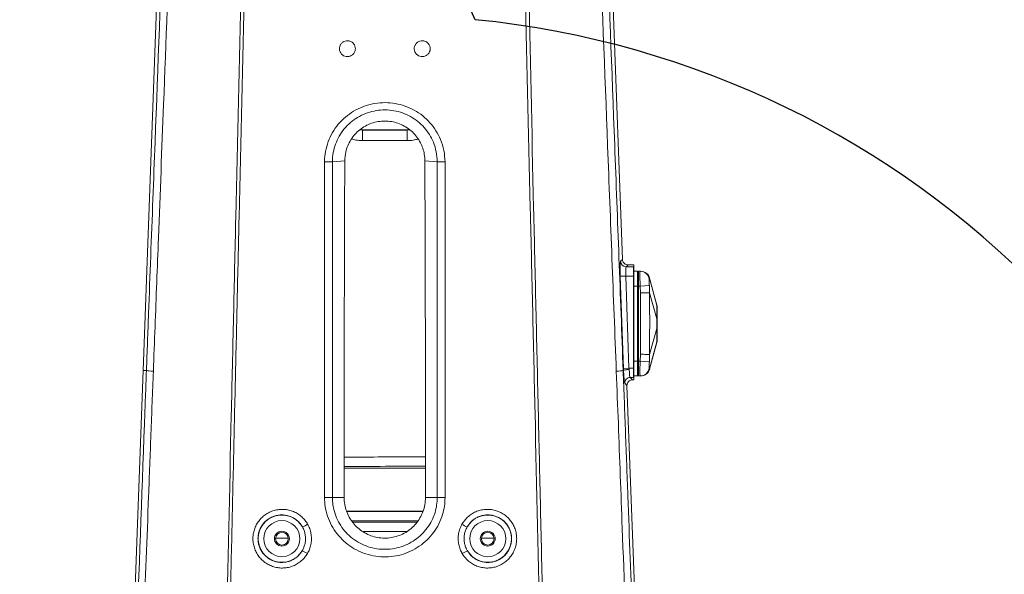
# Model space of a CAD drawing. Header units: millimetres. Extents: x 0 to 16820, y 0 to 11880.
# Tile 100 of 120: x 13505 to 14031, y 7330 to 7627. Entities that reach past the tile are written whole.
import ezdxf

# ---------------------------------------------------------------- set-up
doc = ezdxf.new("R2010")
doc.units = ezdxf.units.MM
doc.header["$LTSCALE"] = 20
doc.linetypes.add('PHANTOM', pattern=[12.7, 6.35, -1.27, 1.27, -1.27, 1.27, -1.27])
doc.styles.add('SLDTEXTSTYLE0', font='TXT', dxfattribs={"width": 0.605})
doc.dimstyles.new('SLDDIMSTYLE0', dxfattribs={"dimtxt": 140, "dimasz": 100, "dimexe": 0, "dimexo": 0.0625, "dimgap": 35, "dimtad": 1, "dimtoh": 1, "dimdec": 0, "dimrnd": 1e-09, "dimzin": 12, "dimdsep": 46, "dimtxsty": 'SLDTEXTSTYLE0', "dimsah": 1, "dimcen": 0.09, "dimadec": 0, "dimazin": 0, "dimtfac": 1, "dimtofl": 0, "dimtmove": 0, "dimatfit": 3, "dimfxl": 0, "dimfrac": 2, "dimtolj": 1, "dimtzin": 12, "dimarcsym": 0})

# ---------------------------------------------------------------- blocks, each defined once
blk = doc.blocks.new('*D18')
at = {"color": 7, "linetype": 'Continuous', "lineweight": 0}
for p, q in [((13699.83, 9477.35), (16388.41, 9477.35)), ((16358.41, 9477.35), (16358.41, 6644.47)), ((13848.53, 6644.47), (16388.41, 6644.47))]:
    blk.add_line(p, q, dxfattribs=at)
for points in [[(16358.41, 9477.35), (16343.41, 9377.35), (16373.41, 9377.35)], [(16358.41, 6644.47), (16373.41, 6744.47), (16343.41, 6744.47)]]:
    blk.add_solid(points, dxfattribs=at)
at = {"color": 7, "linetype": 'Continuous', "lineweight": 0, "insert": (16177.94, 7847.03), "char_height": 140, "attachment_point": 1, "rotation": 90, "style": 'SLDTEXTSTYLE0'}
blk.add_mtext('2833', dxfattribs=at)

msp = doc.modelspace()

# ---------------------------------------------------------------- linework, layer by layer
at = {"color": 7, "linetype": 'Continuous', "lineweight": 0}
for p, q in [((13588.43, 7924.47), (13570.7, 7439.47)), ((13826.79, 7498.79), (13811.23, 7924.47)), ((13687.85, 7568.04), (13686.54, 7568.15)), ((13711.81, 7568.04), (13687.85, 7568.04)), ((13713.02, 7568.14), (13711.81, 7568.04)), ((13678.42, 7551.55), (13678.42, 7551.47)), ((13721.24, 7551.47), (13721.24, 7551.55)), ((13829.79, 7495.91), (13832.83, 7495.91)), ((13832.83, 7495.91), (13832.83, 7494.92)), ((13832.83, 7494.88), (13832.83, 7494.92)), ((13832.83, 7489.88), (13832.83, 7494.88)), ((13832.83, 7492.47), (13834.83, 7492.47)), ((13832.83, 7440.65), (13832.83, 7489.88)), ((13834.83, 7484.47), (13834.83, 7492.47)), ((13834.98, 7492.37), (13835.33, 7492.47)), ((13835.33, 7492.47), (13835.33, 7484.47)), ((13836.28, 7492.47), (13835.33, 7492.47)), ((13836.28, 7492.47), (13836.49, 7492.47)), ((13845.23, 7474.38), (13841.36, 7488.8)), ((13834.83, 7444.47), (13834.83, 7484.47)), ((13835.33, 7484.47), (13835.33, 7444.47)), ((13841.36, 7440.13), (13845.18, 7454.37)), ((13832.83, 7435.66), (13832.83, 7440.65)), ((13834.83, 7436.47), (13834.83, 7444.47)), ((13835.33, 7444.47), (13835.33, 7436.47)), ((13570.7, 7439.47), (13559.92, 7144.58)), ((13832.83, 7436.47), (13834.83, 7436.47)), ((13832.83, 7435.48), (13832.83, 7435.66)), ((13832.83, 7434.47), (13832.83, 7435.48)), ((13834.98, 7436.56), (13835.33, 7436.47)), ((13836.28, 7436.47), (13835.33, 7436.47)), ((13836.49, 7436.47), (13836.28, 7436.47)), ((13829.25, 7431.36), (13829.25, 7431.36)), ((13839.74, 7144.58), (13829.25, 7431.36)), ((13832.25, 7434.47), (13832.83, 7434.47))]:
    msp.add_line(p, q, dxfattribs=at)
at = {"color": 8, "linetype": 'Continuous', "lineweight": 0}
for p, q in [((13686.39, 7568.03), (13687.85, 7567.9)), ((13687.85, 7568.04), (13687.85, 7567.9)), ((13687.85, 7567.9), (13711.81, 7567.9)), ((13711.81, 7568.04), (13711.81, 7567.9)), ((13711.81, 7567.9), (13713.18, 7568.01)), ((13671.84, 7551.04), (13678.42, 7551.55)), ((13727.82, 7551.04), (13721.24, 7551.55)), ((13825.8, 7497.77), (13826.79, 7498.79)), ((13829.79, 7495.91), (13828.8, 7494.88)), ((13828.8, 7494.88), (13832.79, 7494.88)), ((13832.79, 7494.88), (13832.83, 7494.92)), ((13832.79, 7489.88), (13832.79, 7494.88)), ((13828.67, 7489.88), (13825.67, 7489.78)), ((13827.33, 7440.55), (13825.67, 7489.78)), ((13828.67, 7489.88), (13830.32, 7440.65)), ((13832.79, 7489.88), (13828.67, 7489.88)), ((13832.65, 7440.65), (13832.79, 7489.88)), ((13832.83, 7489.88), (13832.79, 7489.88)), ((13834.98, 7492.37), (13834.98, 7484.47)), ((13841.33, 7488.73), (13845.21, 7474.18)), ((13832.83, 7484.47), (13834.83, 7484.47)), ((13834.83, 7484.47), (13834.98, 7484.47)), ((13834.98, 7484.47), (13835.33, 7484.47)), ((13834.98, 7484.47), (13834.98, 7444.47)), ((13836.28, 7484.47), (13835.33, 7484.47)), ((13836.28, 7484.47), (13841.19, 7484.92)), ((13836.49, 7480.88), (13836.28, 7484.47)), ((13836.49, 7448.05), (13836.49, 7480.88)), ((13841.33, 7480.91), (13841.33, 7480.91)), ((13841.33, 7480.91), (13845.21, 7467.08)), ((13841.33, 7448.02), (13845.21, 7461.85)), ((13841.33, 7440.21), (13845.21, 7454.75)), ((13836.28, 7444.47), (13836.49, 7448.05)), ((13830.32, 7440.65), (13827.33, 7440.55)), ((13830.32, 7440.65), (13832.65, 7440.65)), ((13832.83, 7440.65), (13832.65, 7440.65)), ((13832.65, 7435.66), (13832.65, 7440.65)), ((13832.83, 7444.47), (13834.83, 7444.47)), ((13834.83, 7444.47), (13834.98, 7444.47)), ((13834.98, 7444.47), (13835.33, 7444.47)), ((13834.98, 7444.47), (13834.98, 7436.56)), ((13836.28, 7444.47), (13835.33, 7444.47)), ((13841.19, 7444.01), (13836.28, 7444.47)), ((13572.46, 7439.4), (13570.7, 7439.47)), ((13572.46, 7439.4), (13572.46, 7439.4)), ((13827.2, 7439.4), (13827.37, 7439.41)), ((13827.2, 7439.4), (13827.2, 7439.4)), ((13827.37, 7439.41), (13827.37, 7439.41)), ((13832.65, 7435.66), (13831.01, 7435.66)), ((13831.01, 7435.66), (13832.25, 7434.47)), ((13832.83, 7435.48), (13832.65, 7435.66)), ((13829.25, 7431.36), (13828.02, 7432.55)), ((13678.09, 7387.15), (13721.57, 7387.22)), ((13678.09, 7371.47), (13671.83, 7371.47)), ((13721.57, 7371.47), (13727.83, 7371.47)), ((13720.3, 7364.25), (13679.43, 7364.19)), ((13679.49, 7364.02), (13720.23, 7364.02)), ((13717.55, 7359.03), (13682.06, 7359.03)), ((13682.71, 7358.21), (13716.98, 7358.21)), ((13711.53, 7353.22), (13688.19, 7353.22)), ((13641.44, 7349.71), (13648.22, 7349.71)), ((13751.44, 7349.71), (13758.22, 7349.71))]:
    msp.add_line(p, q, dxfattribs=at)
at = {"color": 8, "linetype": 'Continuous', "lineweight": 0, "flags": 128}
for points in [[(13841.36, 7488.81), (13841.37, 7488.81), (13841.33, 7488.73), (13841.33, 7488.73), (13841.33, 7488.73)], [(13845.18, 7454.37), (13845.18, 7454.45), (13845.21, 7454.75), (13845.21, 7454.75), (13845.21, 7454.75)], [(13667.62, 7371.47), (13668.23, 7371.47), (13668.82, 7371.47), (13669.41, 7371.47), (13669.97, 7371.47), (13670.5, 7371.47), (13670.99, 7371.47), (13671.44, 7371.47), (13671.83, 7371.47)], [(13727.83, 7371.47), (13728.22, 7371.47), (13728.67, 7371.47), (13729.16, 7371.47), (13729.69, 7371.47), (13730.25, 7371.47), (13730.84, 7371.47), (13731.44, 7371.47), (13732.04, 7371.47)]]:
    msp.add_lwpolyline(points, dxfattribs=at)
at = {"color": 8, "linetype": 'Continuous', "lineweight": 0}
for centre in [(13644.83, 7349.47), (13754.83, 7349.47)]:
    msp.add_circle(centre, 9.65, dxfattribs=at)
at = {"color": 7, "linetype": 'Continuous', "lineweight": 0}
for centre, radius in [((13644.83, 7349.47), 4), ((13644.83, 7349.47), 3.4), ((13754.83, 7349.47), 4), ((13754.83, 7349.47), 3.4)]:
    msp.add_circle(centre, radius, dxfattribs=at)
at = {"color": 7, "linetype": 'Continuous', "lineweight": 30}
for centre, radius, start, end in [((13699.83, 7139.47), 2337.88, 300, 180), ((12604.83, 7139.47), 1242.88, 23.09425, 81.90575), ((13699.83, 7139.47), 489.9, 204.3445, 84.3445)]:
    msp.add_arc(centre, radius, start, end, dxfattribs=at)
at = {"color": 7, "linetype": 'PHANTOM', "lineweight": 30}
msp.add_arc((13699.83, 7139.47), 1536.4, 353.21587, 126.78413, dxfattribs=at)
at = {"color": 8, "linetype": 'Continuous', "lineweight": 0}
for centre, radius, start, end in [((13587.24, 7563.66), 100.7, 359.2288, 2.4158), ((13812.42, 7563.66), 100.7, 177.5842, 180.7712), ((13731.45, 7610), 59.08, 266.4737, 270.5526), ((13828.8, 7497.88), 3.01, 182.105, 269.8239), ((13832.78, 7489.88), 4.99, 89.3705, 89.8426), ((13836.27, 7487.48), 4.98, 9.531, 89.9037), ((13836.27, 7441.45), 4.98, 270.0963, 350.469), ((13831.02, 7432.65), 3.01, 90.1922, 181.9013), ((13832.63, 7440.65), 4.99, 270.1565, 272.2527), ((13644.83, 7349.47), 12.65, 29.6347, 329.2393), ((13754.83, 7349.47), 12.65, 210.7607, 150.3653), ((13642.5, 7384.05), 31.31, 295.1864, 300.9442), ((13757.16, 7384.05), 31.31, 239.0558, 244.8136), ((13641.77, 7314.84), 31.41, 57.9345, 63.6724), ((13757.89, 7314.84), 31.41, 116.3276, 122.0655)]:
    msp.add_arc(centre, radius, start, end, dxfattribs=at)
at = {"color": 7, "linetype": 'Continuous', "lineweight": 0}
for centre, radius, start, end in [((13835.03, 7492.18), 0.2, 105, 180), ((13836.55, 7487.47), 5, 15.5802, 90), ((13840.33, 7473.34), 5, 0, 14.1818), ((13840.33, 7455.59), 5, 345.8176, 0), ((13836.55, 7441.47), 5, 270, 344.4299), ((13835.03, 7436.75), 0.2, 180, 255)]:
    msp.add_arc(centre, radius, start, end, dxfattribs=at)
for centre, major_axis, ratio, start_param, end_param in [((13828.34, 7497.4), (-0.89, 3.28), 0.389024, 1.030999, 1.031975), ((13828.06, 7497.11), (3.46, -0.66), 0.290316, 5.286612, 5.291244), ((13830.41, 7432.66), (3.49, 1.13), 0.40124, 0.891868, 0.892809)]:
    msp.add_ellipse(centre, major_axis=major_axis, ratio=ratio, start_param=start_param, end_param=end_param, dxfattribs=at)
at = {"color": 8, "linetype": 'Continuous', "lineweight": 0}
for centre, major_axis, ratio, start_param, end_param in [((13826.09, 7489.78), (-0.27, 8), 0.052378, 0.050591, 1.569027), ((13829.09, 7489.88), (-0.27, 5), 0.083655, 0.04782, 1.566257), ((13827.75, 7440.55), (-0.27, 8), 0.052378, 1.569027, 1.712111), ((13830.74, 7440.65), (-0.27, 5), 0.083655, 1.566257, 1.708809), ((13830.74, 7440.65), (-0.29, 5), 0.08362, 1.708423, 3.084308), ((13827.75, 7440.54), (-0.29, 8), 0.052373, 1.710886, 3.087313)]:
    msp.add_ellipse(centre, major_axis=major_axis, ratio=ratio, start_param=start_param, end_param=end_param, dxfattribs=at)
for points, knots in [([(13612.28, 7174.95), (13614.12, 7255.09), (13616.17, 7344.07), (13618.39, 7441.89), (13618.99, 7468.38), (13619.59, 7494.86), (13621.86, 7595.47), (13624.23, 7700.11), (13626.69, 7808.7), (13627.56, 7847.12), (13628.43, 7885.56), (13629.3, 7924.02), (13629.89, 7949.68), (13630.18, 7962.51)], [0, 0, 0, 0, 0.304924, 0.338555, 0.372197, 0.405851, 0.4395, 0.75588, 0.804708, 0.853547, 0.902378, 0.951192, 1, 1, 1, 1]), ([(13769.48, 7962.51), (13769.61, 7956.66), (13769.88, 7944.98), (13770.29, 7927.45), (13770.86, 7900.77), (13771.64, 7864.98), (13772.7, 7820.06), (13775.3, 7707.15), (13777.89, 7591.39), (13780.58, 7472.69), (13781.8, 7419.12), (13783.02, 7365.52), (13784.25, 7311.92), (13785.7, 7248.39), (13786.74, 7202.74), (13787.38, 7174.95)], [0, 0, 0, 0, 0.022233, 0.044465, 0.066688, 0.123785, 0.180884, 0.237984, 0.554373, 0.622334, 0.690305, 0.758291, 0.826285, 0.894266, 1, 1, 1, 1]), ([(13631.98, 7955.76), (13631.86, 7950.35), (13631.61, 7939.53), (13631.26, 7923.31), (13630.47, 7889.65), (13629.25, 7838.65), (13626.35, 7710.03), (13623.53, 7589.42), (13620.94, 7476.67), (13619.91, 7432.03), (13618.89, 7387.37), (13617.87, 7342.7), (13616.85, 7298.02), (13615.58, 7242.1), (13614.64, 7201.06), (13614.05, 7174.91)], [0, 0, 0, 0, 0.020755, 0.04151, 0.062253, 0.149989, 0.237726, 0.556827, 0.61395, 0.671077, 0.728216, 0.785366, 0.842518, 0.899658, 1, 1, 1, 1]), ([(13785.61, 7174.91), (13783.77, 7255.5), (13781.71, 7345.22), (13779.48, 7444.07), (13778.85, 7471.43), (13778.22, 7498.77), (13775.88, 7599.96), (13773.48, 7704.14), (13771.01, 7811.18), (13770.18, 7847.3), (13769.34, 7883.43), (13768.51, 7919.58), (13767.96, 7943.7), (13767.69, 7955.76)], [0, 0, 0, 0, 0.309253, 0.344291, 0.37934, 0.414403, 0.44946, 0.76855, 0.814844, 0.861149, 0.907446, 0.953727, 1, 1, 1, 1]), ([(13572.46, 7439.4), (13572.46, 7439.4), (13572.83, 7449.6), (13573.58, 7469.97), (13574.73, 7500.49), (13575.9, 7530.99), (13578.21, 7592.01), (13581.63, 7683.01), (13584.96, 7771.88), (13587.09, 7828.04), (13588.01, 7852.09), (13588.93, 7876.16), (13589.82, 7900.25), (13590.39, 7916.34), (13590.67, 7924.39)], [0, 0, 0, 0, 0.0000001, 0.0629312, 0.1258723, 0.1888248, 0.2517713, 0.5035339, 0.751737, 0.801396, 0.8510743, 0.9007408, 0.9503766, 1, 1, 1, 1]), ([(13594.64, 7924.16), (13594.35, 7916.1), (13593.79, 7899.98), (13592.88, 7875.85), (13591.95, 7851.74), (13591.02, 7827.64), (13588.85, 7771.37), (13585.73, 7689.31), (13581.98, 7591.57), (13579.48, 7526.08), (13577.96, 7486.5), (13577.04, 7462.75), (13576.44, 7446.88), (13576.14, 7438.95)], [0, 0, 0, 0, 0.049688, 0.099388, 0.149118, 0.198861, 0.248584, 0.497204, 0.706112, 0.853052, 0.902039, 0.951025, 1, 1, 1, 1]), ([(13823.52, 7438.95), (13823.14, 7449), (13822.38, 7469.1), (13821.22, 7499.19), (13820.06, 7529.27), (13817.76, 7589.45), (13813.19, 7708.59), (13808.83, 7823.97), (13805.67, 7905.37), (13805.24, 7917.9), (13805.02, 7924.16)], [0, 0, 0, 0, 0.062038, 0.124085, 0.186143, 0.248195, 0.496382, 0.922765, 0.961371, 1, 1, 1, 1]), ([(13809, 7924.39), (13809.28, 7916.24), (13809.85, 7899.95), (13810.76, 7875.54), (13811.68, 7851.17), (13812.62, 7826.81), (13814.78, 7769.92), (13818.11, 7680.94), (13821.53, 7590.06), (13823.81, 7529.82), (13824.96, 7499.71), (13826.1, 7469.58), (13826.84, 7449.47), (13827.2, 7439.4), (13827.2, 7439.4)], [0, 0, 0, 0, 0.050258, 0.100528, 0.150829, 0.201143, 0.251437, 0.502905, 0.751445, 0.813587, 0.875735, 0.937873, 1, 1, 1, 1, 1]), ([(13667.64, 7550.92), (13667.65, 7551.47), (13667.69, 7553.82), (13668.3, 7557.93), (13669.94, 7563.07), (13672.46, 7567.85), (13675.75, 7572.16), (13679.73, 7575.85), (13684.28, 7578.84), (13689.27, 7581.01), (13694.56, 7582.34), (13700, 7582.76), (13705.43, 7582.28), (13710.7, 7580.9), (13715.66, 7578.68), (13720.16, 7575.67), (13724.08, 7571.97), (13727.31, 7567.67), (13729.88, 7562.68), (13731.65, 7557.05), (13731.9, 7552.97), (13732.02, 7550.93)], [0, 0, 0, 0, 0.016521, 0.070145, 0.123771, 0.177554, 0.23134, 0.285357, 0.339378, 0.39348, 0.447583, 0.501729, 0.555876, 0.609877, 0.663878, 0.717602, 0.771324, 0.824619, 0.877912, 0.938959, 1, 1, 1, 1]), ([(13727.82, 7551.04), (13727.82, 7551.04), (13727.82, 7552.81), (13727.46, 7556.36), (13726, 7561.28), (13723.76, 7565.63), (13720.97, 7569.39), (13717.56, 7572.63), (13713.64, 7575.28), (13709.32, 7577.23), (13704.72, 7578.44), (13699.98, 7578.86), (13695.23, 7578.49), (13690.61, 7577.32), (13686.26, 7575.41), (13682.3, 7572.79), (13678.84, 7569.56), (13675.99, 7565.79), (13673.82, 7561.61), (13672.4, 7557.13), (13671.89, 7553.55), (13671.84, 7551.51), (13671.84, 7551.04), (13671.84, 7551.04)], [0, 0, 0, 0, 0.000001, 0.060933, 0.121872, 0.175146, 0.228423, 0.282177, 0.335932, 0.389998, 0.444063, 0.49828, 0.552497, 0.606665, 0.660832, 0.714882, 0.76893, 0.822709, 0.876486, 0.930024, 0.983562, 0.999999, 1, 1, 1, 1]), ([(13687.93, 7562.31), (13686.72, 7562.35), (13684.71, 7562.42), (13682.79, 7562.98), (13682.03, 7563.2)], [0, 0, 0, 0, 0.602354, 1, 1, 1, 1]), ([(13711.73, 7562.31), (13708.4, 7562.31), (13700.46, 7562.31), (13692.53, 7562.31), (13687.93, 7562.31)], [0, 0, 0, 0, 0.420164, 1, 1, 1, 1]), ([(13717.62, 7563.16), (13716.75, 7562.93), (13714.83, 7562.41), (13712.83, 7562.34), (13711.73, 7562.31)], [0, 0, 0, 0, 0.449262, 1, 1, 1, 1]), ([(13667.62, 7371.47), (13667.62, 7384.85), (13667.61, 7404.91), (13667.61, 7431.64), (13667.61, 7458.32), (13667.62, 7498.06), (13667.63, 7531.16), (13667.64, 7550.92)], [0, 0, 0, 0, 0.223535, 0.334939, 0.446301, 0.669405, 1, 1, 1, 1]), ([(13667.64, 7550.92), (13667.73, 7550.92), (13668.22, 7550.92), (13669.26, 7550.93), (13670.69, 7550.96), (13671.46, 7551.01), (13671.84, 7551.04)], [0, 0, 0, 0, 0.058074, 0.302239, 0.651119, 1, 1, 1, 1]), ([(13671.84, 7551.04), (13671.84, 7537.85), (13671.83, 7518.06), (13671.83, 7491.69), (13671.83, 7471.92), (13671.83, 7452.13), (13671.82, 7432.02), (13671.82, 7405.14), (13671.83, 7384.85), (13671.83, 7371.47)], [0, 0, 0, 0, 0.220472, 0.330747, 0.441047, 0.551295, 0.661499, 0.776625, 1, 1, 1, 1]), ([(13727.83, 7371.47), (13727.83, 7380.58), (13727.84, 7396.73), (13727.84, 7420.93), (13727.84, 7444.05), (13727.84, 7478.53), (13727.83, 7514.18), (13727.82, 7541.82), (13727.82, 7551.04)], [0, 0, 0, 0, 0.152042, 0.269652, 0.403768, 0.537906, 0.845968, 1, 1, 1, 1]), ([(13732.02, 7550.93), (13732.04, 7521.06), (13732.06, 7483.73), (13732.04, 7438.89), (13732.06, 7408.93), (13732.05, 7386.45), (13732.04, 7371.47)], [0, 0, 0, 0, 0.499703, 0.6247, 0.7497, 1, 1, 1, 1]), ([(13836.28, 7484.47), (13836.25, 7485.36), (13836.2, 7487.16), (13836.17, 7489.56), (13836.17, 7491.37), (13836.21, 7492.33), (13836.26, 7492.43), (13836.28, 7492.47)], [0, 0, 0, 0, 0.2145542, 0.4291117, 0.6435993, 0.8580644, 1, 1, 1, 1]), ([(13836.49, 7492.47), (13837.04, 7492.41), (13838.14, 7492.31), (13839.6, 7491.49), (13840.76, 7490.28), (13841.14, 7489.24), (13841.33, 7488.73)], [0, 0, 0, 0, 0.25, 0.5000001, 0.75, 1, 1, 1, 1]), ([(13841.19, 7488.31), (13841.16, 7488.24), (13841.1, 7488.1), (13841.08, 7487.41), (13841.09, 7486.44), (13841.14, 7485.54), (13841.18, 7485.02), (13841.19, 7484.92)], [0, 0, 0, 0, 0.2300681, 0.4596408, 0.7001542, 0.9429837, 1, 1, 1, 1]), ([(13841.33, 7488.73), (13841.33, 7488.73), (13841.36, 7488.6), (13841.33, 7488.45), (13841.23, 7488.36), (13841.19, 7488.31)], [0, 0, 0, 0, 0.000014, 0.497792, 1, 1, 1, 1]), ([(13841.19, 7484.92), (13841.23, 7484.25), (13841.33, 7482.92), (13841.36, 7481.57), (13841.33, 7480.91), (13841.33, 7480.91)], [0, 0, 0, 0, 0.498892, 0.999985, 1, 1, 1, 1]), ([(13836.49, 7480.88), (13837.04, 7480.88), (13838.14, 7480.89), (13839.6, 7480.9), (13840.76, 7480.91), (13841.14, 7480.91), (13841.33, 7480.91)], [0, 0, 0, 0, 0.25, 0.5, 0.75, 1, 1, 1, 1]), ([(13841.33, 7480.91), (13841.33, 7480.91), (13841.34, 7477.58), (13841.37, 7470.91), (13841.37, 7459.95), (13841.35, 7452.32), (13841.33, 7448.02), (13841.33, 7448.02)], [0, 0, 0, 0, 0.000002, 0.304024, 0.608048, 0.999998, 1, 1, 1, 1]), ([(13845.21, 7474.18), (13845.21, 7474.18), (13845.19, 7474.43), (13845.17, 7474.63), (13845.18, 7474.57), (13845.18, 7474.56)], [0, 0, 0, 0, 0.000023, 0.953788, 1, 1, 1, 1]), ([(13845.21, 7474.17), (13845.21, 7474.17), (13845.21, 7474.18), (13845.21, 7474.18), (13845.21, 7474.18)], [0, 0, 0, 0, 0.6271918, 1, 1, 1, 1]), ([(13845.21, 7467.08), (13845.22, 7467.7), (13845.24, 7468.95), (13845.25, 7470.6), (13845.25, 7472.03), (13845.25, 7473.31), (13845.22, 7473.86), (13845.21, 7474.17)], [0, 0, 0, 0, 0.189386, 0.384541, 0.567317, 0.756314, 1, 1, 1, 1]), ([(13845.33, 7473.1), (13845.33, 7473.15), (13845.33, 7473.51), (13845.26, 7473.87), (13845.21, 7474.17)], [0, 0, 0, 0, 0.143855, 1, 1, 1, 1]), ([(13845.21, 7461.85), (13845.21, 7461.85), (13845.19, 7462.65), (13845.17, 7463.96), (13845.18, 7465.73), (13845.2, 7466.64), (13845.21, 7467.08), (13845.21, 7467.08)], [0, 0, 0, 0, 0.000011, 0.476409, 0.734943, 0.999989, 1, 1, 1, 1]), ([(13845.21, 7467.08), (13845.21, 7467.08), (13845.21, 7467.08), (13845.21, 7467.08), (13845.21, 7467.08)], [0, 0, 0, 0, 0.628424, 1, 1, 1, 1]), ([(13845.33, 7466.85), (13845.33, 7466.86), (13845.33, 7466.94), (13845.26, 7467.02), (13845.21, 7467.08)], [0, 0, 0, 0, 0.143855, 1, 1, 1, 1]), ([(13845.33, 7462.08), (13845.33, 7462.07), (13845.33, 7461.99), (13845.26, 7461.92), (13845.21, 7461.85)], [0, 0, 0, 0, 0.143855, 1, 1, 1, 1]), ([(13845.21, 7461.85), (13845.21, 7461.85), (13845.21, 7461.85), (13845.21, 7461.85), (13845.21, 7461.85)], [0, 0, 0, 0, 0.627192, 1, 1, 1, 1]), ([(13845.21, 7454.76), (13845.22, 7454.99), (13845.24, 7455.47), (13845.25, 7456.56), (13845.25, 7457.92), (13845.25, 7459.66), (13845.22, 7461.06), (13845.21, 7461.85)], [0, 0, 0, 0, 0.189386, 0.384541, 0.567317, 0.756314, 1, 1, 1, 1]), ([(13845.33, 7455.83), (13845.33, 7455.78), (13845.33, 7455.42), (13845.26, 7455.06), (13845.21, 7454.76)], [0, 0, 0, 0, 0.143855, 1, 1, 1, 1]), ([(13845.21, 7454.75), (13845.21, 7454.75), (13845.21, 7454.76), (13845.21, 7454.76), (13845.21, 7454.76)], [0, 0, 0, 0, 0.628424, 1, 1, 1, 1]), ([(13836.49, 7448.05), (13837.04, 7448.05), (13838.14, 7448.04), (13839.6, 7448.03), (13840.76, 7448.02), (13841.14, 7448.02), (13841.33, 7448.02)], [0, 0, 0, 0, 0.25, 0.5000001, 0.75, 1, 1, 1, 1]), ([(13841.33, 7448.02), (13841.33, 7448.02), (13841.36, 7447.36), (13841.33, 7446.02), (13841.23, 7444.68), (13841.19, 7444.01)], [0, 0, 0, 0, 0.000014, 0.497792, 1, 1, 1, 1]), ([(13830.37, 7439.94), (13830.31, 7439.94), (13830.14, 7439.93), (13829.63, 7439.9), (13828.87, 7439.83), (13828.08, 7439.71), (13827.52, 7439.56), (13827.42, 7439.46), (13827.37, 7439.41)], [0, 0, 0, 0, 0.0361722, 0.1148086, 0.3361066, 0.5574044, 0.7787022, 1, 1, 1, 1]), ([(13836.28, 7436.47), (13836.25, 7436.55), (13836.2, 7436.73), (13836.17, 7438.11), (13836.17, 7440.14), (13836.21, 7442.39), (13836.26, 7443.87), (13836.28, 7444.47)], [0, 0, 0, 0, 0.214554, 0.429112, 0.643599, 0.858064, 1, 1, 1, 1]), ([(13841.33, 7440.21), (13841.14, 7439.69), (13840.76, 7438.65), (13839.6, 7437.45), (13838.14, 7436.62), (13837.04, 7436.52), (13836.49, 7436.47)], [0, 0, 0, 0, 0.25, 0.4999999, 0.75, 1, 1, 1, 1]), ([(13841.19, 7444.01), (13841.16, 7443.61), (13841.1, 7442.83), (13841.08, 7441.79), (13841.09, 7441.01), (13841.14, 7440.68), (13841.18, 7440.63), (13841.19, 7440.63)], [0, 0, 0, 0, 0.230068, 0.459641, 0.700154, 0.942984, 1, 1, 1, 1]), ([(13841.19, 7440.63), (13841.23, 7440.58), (13841.33, 7440.48), (13841.36, 7440.33), (13841.33, 7440.21), (13841.33, 7440.21)], [0, 0, 0, 0, 0.498893, 0.999986, 1, 1, 1, 1]), ([(13841.33, 7440.21), (13841.33, 7440.21), (13841.34, 7440.18), (13841.37, 7440.12), (13841.37, 7440.11), (13841.35, 7440.17), (13841.33, 7440.21), (13841.33, 7440.21)], [0, 0, 0, 0, 0.000002, 0.304024, 0.608047, 0.999998, 1, 1, 1, 1]), ([(13562.62, 7175.02), (13565.55, 7253.62), (13568.65, 7336.98), (13571.92, 7425.11), (13572.28, 7434.64), (13572.46, 7439.4)], [0, 0, 0, 0, 0.891833, 0.945915, 1, 1, 1, 1]), ([(13576.14, 7438.95), (13575.92, 7433.38), (13575.48, 7422.24), (13574.65, 7399.94), (13573.17, 7360.92), (13570.28, 7284.44), (13567.81, 7219.12), (13566.18, 7176.09)], [0, 0, 0, 0, 0.063607, 0.127227, 0.254466, 0.508944, 1, 1, 1, 1]), ([(13576.14, 7438.95), (13576.06, 7438.96), (13575.64, 7438.99), (13574.46, 7439.08), (13572.96, 7439.24), (13572.63, 7439.35), (13572.46, 7439.4)], [0, 0, 0, 0, 0.0381131, 0.1946659, 0.597333, 1, 1, 1, 1]), ([(13823.52, 7438.95), (13823.61, 7438.96), (13824.02, 7438.99), (13825.2, 7439.08), (13826.7, 7439.24), (13827.03, 7439.35), (13827.2, 7439.4)], [0, 0, 0, 0, 0.038113, 0.194666, 0.597333, 1, 1, 1, 1]), ([(13833.48, 7176.09), (13833.28, 7181.2), (13832.08, 7212.94), (13829.83, 7272.63), (13827.4, 7336.52), (13825.67, 7383.09), (13824.64, 7411.03), (13823.9, 7429.65), (13823.52, 7438.95)], [0, 0, 0, 0, 0.058236, 0.36233, 0.681157, 0.787447, 0.893737, 1, 1, 1, 1]), ([(13827.2, 7439.4), (13827.41, 7433.82), (13827.84, 7422.66), (13828.66, 7400.32), (13830.12, 7361.24), (13832.98, 7284.27), (13835.42, 7218.48), (13837.04, 7175.02)], [0, 0, 0, 0, 0.06335, 0.126712, 0.253435, 0.506881, 1, 1, 1, 1]), ([(13678.09, 7393.1), (13681.17, 7393.11), (13690.17, 7393.13), (13704.67, 7393.16), (13716.08, 7393.16), (13721.57, 7393.16)], [0, 0, 0, 0, 0.2121302, 0.6215249, 1, 1, 1, 1]), ([(13721.57, 7388.17), (13714.43, 7388.17), (13699.93, 7388.16), (13685.44, 7388.12), (13678.09, 7388.1)], [0, 0, 0, 0, 0.492925, 1, 1, 1, 1]), ([(13732.04, 7371.47), (13731.97, 7369.92), (13731.84, 7366.84), (13730.73, 7362.08), (13728.84, 7357.33), (13726.05, 7352.76), (13722.51, 7348.72), (13718.35, 7345.29), (13713.64, 7342.61), (13708.54, 7340.72), (13703.17, 7339.73), (13697.71, 7339.61), (13692.3, 7340.43), (13687.09, 7342.12), (13682.25, 7344.68), (13677.91, 7347.98), (13674.21, 7351.98), (13671.24, 7356.51), (13669.11, 7361.48), (13667.84, 7366.51), (13667.69, 7369.89), (13667.62, 7371.47)], [0, 0, 0, 0, 0.046082, 0.092164, 0.145208, 0.198254, 0.251585, 0.304918, 0.358773, 0.41263, 0.466834, 0.521039, 0.575326, 0.629611, 0.683865, 0.738115, 0.791992, 0.845865, 0.899315, 0.952763, 1, 1, 1, 1]), ([(13671.83, 7371.47), (13671.83, 7371.47), (13671.83, 7370.09), (13672.05, 7367.16), (13673.11, 7362.78), (13674.96, 7358.46), (13677.53, 7354.5), (13680.74, 7351.02), (13684.52, 7348.12), (13688.73, 7345.89), (13693.26, 7344.41), (13697.98, 7343.69), (13702.75, 7343.79), (13707.42, 7344.66), (13711.86, 7346.31), (13715.96, 7348.66), (13719.58, 7351.65), (13722.64, 7355.18), (13725.06, 7359.17), (13726.71, 7363.3), (13727.63, 7367.44), (13727.83, 7370.13), (13727.83, 7371.47), (13727.83, 7371.47)], [0, 0, 0, 0, 0.0000007, 0.0471768, 0.1005646, 0.1539552, 0.2078146, 0.2616767, 0.3159569, 0.3702394, 0.4245889, 0.4789406, 0.5332036, 0.5874669, 0.6413693, 0.6952699, 0.7486108, 0.8019504, 0.8549512, 0.9079512, 0.9539752, 0.9999993, 1, 1, 1, 1]), ([(13658.45, 7341.46), (13658.04, 7340.84), (13657.16, 7339.47), (13655.4, 7337.66), (13653.28, 7336.07), (13650.91, 7334.86), (13648.37, 7334.06), (13645.74, 7333.72), (13643.08, 7333.81), (13640.49, 7334.36), (13638.02, 7335.33), (13635.76, 7336.71), (13633.76, 7338.43), (13632.09, 7340.48), (13630.77, 7342.77), (13629.86, 7345.25), (13629.33, 7348.06), (13629.33, 7350.94), (13629.88, 7353.75), (13630.81, 7356.24), (13632.15, 7358.54), (13633.86, 7360.58), (13635.89, 7362.31), (13638.17, 7363.67), (13640.65, 7364.61), (13643.25, 7365.13), (13645.9, 7365.2), (13648.52, 7364.83), (13651.04, 7364.01), (13653.39, 7362.8), (13655.49, 7361.19), (13657.27, 7359.32), (13658.17, 7357.89), (13658.6, 7357.2)], [0, 0, 0, 0, 0.027146, 0.059446, 0.091747, 0.124087, 0.156428, 0.188773, 0.221118, 0.253403, 0.285688, 0.317864, 0.35004, 0.382151, 0.414263, 0.446413, 0.478564, 0.518534, 0.550787, 0.58304, 0.615406, 0.647773, 0.680166, 0.712559, 0.744892, 0.777224, 0.809464, 0.841703, 0.873872, 0.906041, 0.938184, 0.970327, 1, 1, 1, 1]), ([(13655.83, 7355.72), (13655.48, 7356.28), (13654.75, 7357.44), (13653.3, 7358.95), (13651.59, 7360.25), (13649.69, 7361.23), (13647.64, 7361.9), (13645.52, 7362.2), (13643.36, 7362.15), (13641.25, 7361.73), (13639.23, 7360.96), (13637.38, 7359.86), (13635.72, 7358.47), (13634.34, 7356.82), (13633.24, 7354.96), (13632.49, 7352.94), (13632.04, 7350.66), (13632.04, 7348.33), (13632.47, 7346.05), (13633.21, 7344.04), (13634.29, 7342.19), (13635.65, 7340.54), (13637.28, 7339.14), (13639.12, 7338.03), (13641.12, 7337.24), (13643.23, 7336.8), (13645.38, 7336.73), (13647.52, 7337.01), (13649.58, 7337.65), (13651.51, 7338.63), (13653.23, 7339.92), (13654.65, 7341.39), (13655.37, 7342.49), (13655.7, 7343)], [0, 0, 0, 0, 0.029597, 0.061703, 0.09381, 0.126002, 0.158195, 0.190498, 0.222801, 0.255201, 0.2876, 0.320025, 0.35245, 0.384796, 0.41714, 0.449326, 0.481512, 0.521385, 0.553473, 0.585562, 0.617658, 0.649755, 0.681967, 0.71418, 0.746532, 0.778885, 0.81129, 0.843695, 0.876054, 0.908412, 0.940669, 0.972926, 1, 1, 1, 1]), ([(13741.06, 7357.2), (13741.83, 7358.35), (13743.09, 7360.24), (13745.51, 7362.27), (13747.78, 7363.64), (13750.26, 7364.6), (13752.87, 7365.13), (13755.52, 7365.2), (13758.15, 7364.84), (13760.67, 7364.03), (13763.02, 7362.81), (13765.13, 7361.22), (13766.94, 7359.3), (13768.41, 7357.1), (13769.49, 7354.69), (13770.15, 7352.12), (13770.38, 7349.47), (13770.16, 7346.84), (13769.51, 7344.27), (13768.42, 7341.85), (13766.95, 7339.63), (13765.13, 7337.7), (13763, 7336.1), (13760.64, 7334.88), (13758.11, 7334.08), (13755.48, 7333.72), (13752.83, 7333.8), (13750.24, 7334.34), (13747.77, 7335.29), (13745.51, 7336.66), (13743.17, 7338.62), (13741.94, 7340.41), (13741.22, 7341.46)], [0, 0, 0, 0, 0.050267, 0.082588, 0.114908, 0.147261, 0.179614, 0.211948, 0.244283, 0.276532, 0.308782, 0.340919, 0.373055, 0.405126, 0.437196, 0.469515, 0.501834, 0.533847, 0.56586, 0.598209, 0.630557, 0.662953, 0.695348, 0.727702, 0.760055, 0.792321, 0.824587, 0.856777, 0.888967, 0.921121, 0.953274, 1, 1, 1, 1]), ([(13743.96, 7343), (13744.55, 7342.14), (13745.55, 7340.7), (13747.45, 7339.11), (13749.28, 7338), (13751.29, 7337.23), (13753.39, 7336.8), (13755.54, 7336.73), (13757.68, 7337.02), (13759.73, 7337.66), (13761.65, 7338.64), (13763.38, 7339.94), (13764.87, 7341.51), (13766.07, 7343.3), (13766.95, 7345.26), (13767.48, 7347.34), (13767.6, 7348.77), (13767.6, 7350.2), (13767.47, 7351.63), (13766.93, 7353.7), (13766.05, 7355.65), (13764.86, 7357.43), (13763.39, 7358.98), (13761.67, 7360.28), (13759.76, 7361.26), (13757.71, 7361.91), (13755.58, 7362.2), (13753.42, 7362.14), (13751.31, 7361.71), (13749.29, 7360.93), (13747.45, 7359.82), (13745.48, 7358.18), (13744.46, 7356.65), (13743.84, 7355.72)], [0, 0, 0, 0, 0.046614, 0.078743, 0.110873, 0.143095, 0.175319, 0.207651, 0.239983, 0.272399, 0.304814, 0.337233, 0.36965, 0.401968, 0.434284, 0.466227, 0.498169, 0.498595, 0.530627, 0.56266, 0.594691, 0.626724, 0.658875, 0.691027, 0.723336, 0.755644, 0.788048, 0.820452, 0.852845, 0.885238, 0.917543, 0.949847, 1, 1, 1, 1]), ([(13658.6, 7357.2), (13658.7, 7357.01), (13659.23, 7356.06), (13659.97, 7354.22), (13660.56, 7351.64), (13660.7, 7348.99), (13660.39, 7346.36), (13659.67, 7343.8), (13658.85, 7342.24), (13658.45, 7341.46)], [0, 0, 0, 0, 0.038546, 0.198883, 0.359224, 0.519481, 0.679738, 0.83987, 1, 1, 1, 1]), ([(13741.22, 7341.46), (13741.11, 7341.65), (13740.57, 7342.59), (13739.79, 7344.42), (13739.15, 7346.99), (13738.96, 7349.63), (13739.21, 7352.27), (13739.88, 7354.84), (13740.67, 7356.41), (13741.06, 7357.2)], [0, 0, 0, 0, 0.038549, 0.198893, 0.359241, 0.519498, 0.679754, 0.839879, 1, 1, 1, 1]), ([(13655.7, 7343), (13656.03, 7343.63), (13656.7, 7344.89), (13657.28, 7346.95), (13657.53, 7349.08), (13657.42, 7351.22), (13656.94, 7353.31), (13656.33, 7354.8), (13655.91, 7355.57), (13655.83, 7355.72)], [0, 0, 0, 0, 0.160143, 0.320287, 0.480514, 0.64074, 0.80109, 0.961439, 1, 1, 1, 1]), ([(13743.84, 7355.72), (13743.52, 7355.08), (13742.88, 7353.81), (13742.33, 7351.73), (13742.13, 7349.6), (13742.28, 7347.46), (13742.8, 7345.38), (13743.43, 7343.91), (13743.88, 7343.14), (13743.96, 7343)], [0, 0, 0, 0, 0.160143, 0.320286, 0.480513, 0.64074, 0.80109, 0.961439, 1, 1, 1, 1])]:
    msp.add_open_spline(points, degree=3, knots=knots, dxfattribs=at)
at = {"color": 7, "linetype": 'Continuous', "lineweight": 0}
for points, knots in [([(13684.08, 7611.47), (13684.03, 7611.94), (13683.94, 7612.9), (13683.21, 7614.17), (13682.13, 7615.14), (13680.78, 7615.69), (13679.33, 7615.77), (13677.94, 7615.36), (13676.76, 7614.52), (13675.92, 7613.33), (13675.52, 7611.93), (13675.61, 7610.47), (13676.18, 7609.13), (13677.16, 7608.05), (13678.44, 7607.36), (13679.88, 7607.14), (13681.3, 7607.39), (13682.57, 7608.11), (13683.52, 7609.2), (13684.01, 7610.39), (13684.06, 7611.17), (13684.08, 7611.47)], [0, 0, 0, 0, 0.05374, 0.107483, 0.161148, 0.214709, 0.268218, 0.321761, 0.375411, 0.429188, 0.483047, 0.536905, 0.590682, 0.644345, 0.697915, 0.751448, 0.805008, 0.858642, 0.912369, 0.966175, 1, 1, 1, 1]), ([(13724.08, 7611.47), (13724.03, 7611.94), (13723.94, 7612.9), (13723.2, 7614.18), (13722.12, 7615.14), (13720.77, 7615.69), (13719.32, 7615.77), (13717.92, 7615.35), (13716.75, 7614.51), (13715.91, 7613.32), (13715.52, 7611.92), (13715.62, 7610.47), (13716.19, 7609.13), (13717.17, 7608.05), (13718.45, 7607.36), (13719.89, 7607.13), (13721.32, 7607.4), (13722.58, 7608.12), (13723.53, 7609.22), (13724.01, 7610.4), (13724.06, 7611.17), (13724.08, 7611.47)], [0, 0, 0, 0, 0.053849, 0.107696, 0.161566, 0.215382, 0.269079, 0.322654, 0.376166, 0.4297, 0.483324, 0.53706, 0.590877, 0.644719, 0.698524, 0.75225, 0.805883, 0.859443, 0.912976, 0.966547, 1, 1, 1, 1]), ([(13721.24, 7551.55), (13721.18, 7552.72), (13721.06, 7554.98), (13720.2, 7558.22), (13718.9, 7561.33), (13717.03, 7564.3), (13714.61, 7567.01), (13711.77, 7569.26), (13708.59, 7571.02), (13705.16, 7572.21), (13702.19, 7572.71), (13699.2, 7572.83), (13696.22, 7572.57), (13692.72, 7571.67), (13689.43, 7570.19), (13686.42, 7568.2), (13683.8, 7565.72), (13681.62, 7562.83), (13679.97, 7559.61), (13678.72, 7555.84), (13678.52, 7553.09), (13678.42, 7551.55)], [0, 0, 0, 0, 0.052554, 0.101147, 0.14974, 0.20385, 0.257959, 0.312076, 0.366191, 0.420115, 0.474037, 0.500293, 0.553976, 0.60766, 0.661336, 0.715012, 0.768856, 0.822701, 0.876773, 0.930845, 1, 1, 1, 1]), ([(13678.42, 7551.47), (13678.36, 7531.1), (13678.27, 7501.93), (13678.16, 7463.96), (13678.11, 7437.54), (13678.09, 7406.7), (13678.09, 7384.68), (13678.09, 7371.47), (13678.09, 7371.47)], [0, 0, 0, 0, 0.339678, 0.486463, 0.633248, 0.780001, 0.999998, 1, 1, 1, 1]), ([(13721.57, 7371.47), (13721.57, 7374.46), (13721.57, 7386.47), (13721.57, 7407.5), (13721.58, 7430.05), (13721.55, 7448.08), (13721.5, 7461.59), (13721.43, 7488.62), (13721.34, 7518.57), (13721.27, 7544.02), (13721.24, 7551.47)], [0, 0, 0, 0, 0.04984, 0.200027, 0.350146, 0.425275, 0.500425, 0.575519, 0.875892, 1, 1, 1, 1]), ([(13829.78, 7495.91), (13829.44, 7495.94), (13828.77, 7496.01), (13827.87, 7496.53), (13827.19, 7497.29), (13826.85, 7498.09), (13826.81, 7498.61), (13826.79, 7498.79)], [0, 0, 0, 0, 0.220301, 0.440604, 0.660748, 0.880717, 1, 1, 1, 1]), ([(13845.33, 7473.1), (13845.33, 7472.8), (13845.33, 7472.21), (13845.33, 7470.27), (13845.33, 7468.36), (13845.33, 7467.14), (13845.33, 7466.85)], [0, 0, 0, 0, 0.297415, 0.594126, 0.901491, 1, 1, 1, 1]), ([(13845.33, 7466.85), (13845.33, 7465.56), (13845.33, 7463.95), (13845.33, 7462.38), (13845.33, 7462.08)], [0, 0, 0, 0, 0.808006, 1, 1, 1, 1]), ([(13845.33, 7462.08), (13845.33, 7461.2), (13845.33, 7459.44), (13845.33, 7457.35), (13845.33, 7456.23), (13845.33, 7455.91), (13845.33, 7455.83)], [0, 0, 0, 0, 0.297415, 0.594126, 0.901491, 1, 1, 1, 1]), ([(13829.25, 7431.36), (13829.26, 7431.62), (13829.29, 7432.21), (13829.66, 7433.09), (13830.34, 7433.85), (13831.24, 7434.37), (13831.91, 7434.43), (13832.25, 7434.47)], [0, 0, 0, 0, 0.160256, 0.369878, 0.579714, 0.789864, 1, 1, 1, 1]), ([(13678.09, 7371.47), (13678.11, 7370.86), (13678.15, 7369.03), (13678.69, 7366.01), (13679.9, 7362.54), (13681.69, 7359.32), (13683.99, 7356.45), (13686.74, 7354.01), (13689.86, 7352.05), (13693.27, 7350.66), (13696.86, 7349.85), (13700.54, 7349.67), (13704.19, 7350.09), (13707.72, 7351.13), (13711.03, 7352.74), (13714.01, 7354.88), (13716.6, 7357.49), (13718.71, 7360.5), (13720.31, 7363.88), (13721.36, 7367.57), (13721.5, 7370.17), (13721.57, 7371.47)], [0, 0, 0, 0, 0.026818, 0.080491, 0.134163, 0.187901, 0.241639, 0.295375, 0.349111, 0.402839, 0.456567, 0.510307, 0.564048, 0.617773, 0.671499, 0.725143, 0.778786, 0.832343, 0.885899, 0.94295, 1, 1, 1, 1])]:
    msp.add_open_spline(points, degree=3, knots=knots, dxfattribs=at)

# ---------------------------------------------------------------- dimensions: what is measured, and where the dimension line sits
dim = msp.add_linear_dim(base=(16358.41, 6644.47), p1=(13699.83, 9477.35), p2=(13848.53, 6644.47), angle=90, dimstyle='SLDDIMSTYLE0', dxfattribs=at)
dim.commit()
dim.dimension.update_dxf_attribs({"geometry": '*D18', "text_midpoint": (16358.41, 8060.91), "dimtype": 160})

doc.saveas('drawing.dxf')
